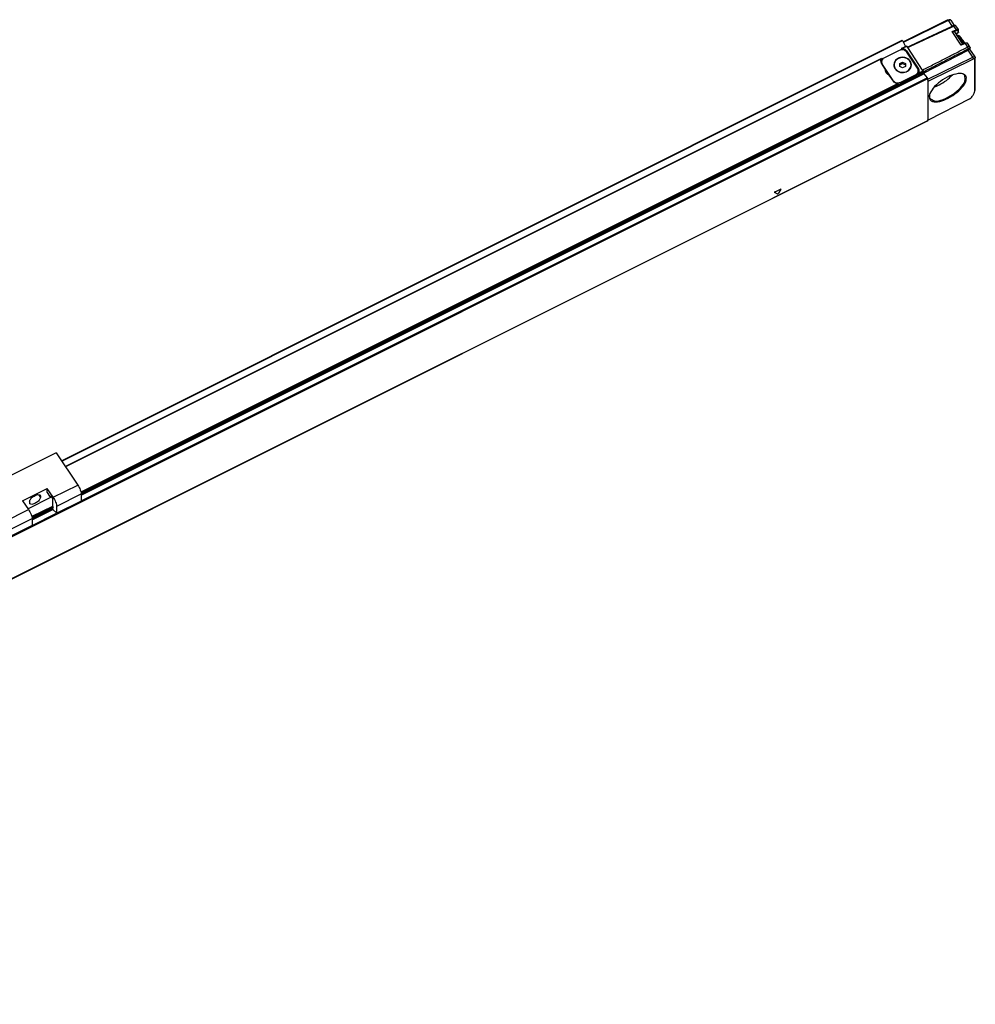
# Model space of a CAD drawing. Header units: millimetres. Extents: x -500 to 979, y -592 to 328.
# Tile 21 of 23: x 615 to 952, y -579 to -232. Entities that reach past the tile are written whole.
import ezdxf

# ---------------------------------------------------------------- set-up
doc = ezdxf.new("R2010")
doc.units = ezdxf.units.MM

# ---------------------------------------------------------------- blocks, each defined once
blk = doc.blocks.new('SOPORTE_INTERMEDIO_S__23', base_point=(601.74, -414.48))
at = {"color": 7, "linetype": 'Continuous'}
for p, q in [((627.72, -384.46), (601.74, -397.45)), ((627.72, -384.46), (635.32, -395.86)), ((601.74, -397.45), (609.34, -408.85)), ((601.74, -401.2), (601.74, -397.45)), ((615.9, -401.37), (624.56, -397.04)), ((626.66, -400.19), (624.56, -397.04)), ((624.56, -398.54), (624.56, -397.04)), ((624.56, -398.54), (625.41, -399.82)), ((636.57, -398.99), (636.57, -401.49)), ((607.24, -409.45), (601.74, -401.2)), ((615.9, -401.37), (618, -404.52)), ((617.78, -404.19), (626.06, -400.04)), ((618.28, -401.68), (618.28, -402.18)), ((622.18, -399.73), (622.18, -400.23)), ((625.41, -399.82), (625.91, -399.82)), ((625.91, -399.82), (626.41, -400.57)), ((626.41, -400.57), (626.41, -403.47)), ((636.57, -401.49), (627.91, -405.82)), ((626.41, -403.47), (626.65, -403.82)), ((626.42, -404.1), (626.66, -403.84)), ((626.56, -404.43), (627.91, -405.82)), ((626.66, -403.84), (626.65, -403.82)), ((627.91, -405.82), (627.91, -403.32)), ((608.09, -408.48), (607.24, -407.2)), ((607.24, -407.2), (607.24, -409.45)), ((607.24, -409.45), (608.74, -408.7)), ((608.59, -408.48), (608.09, -408.48)), ((609.09, -409.23), (608.59, -408.48)), ((609.09, -412.13), (609.09, -409.23)), ((619.25, -407.65), (619.25, -410.15)), ((609.33, -412.48), (609.09, -412.13)), ((609.1, -412.76), (609.34, -412.5)), ((609.33, -412.48), (609.34, -412.5)), ((619.25, -410.15), (610.59, -414.48)), ((610.59, -411.98), (610.59, -414.48)), ((610.59, -414.48), (609.23, -413.09))]:
    blk.add_line(p, q, dxfattribs=at)
at = {"color": 3, "linetype": 'Continuous'}
for p, q in [((626.66, -400.19), (635.32, -395.86)), ((627.91, -403.32), (636.57, -398.99)), ((621.5, -399.22), (622.18, -400.23)), ((621.88, -399.28), (622.18, -399.73)), ((609.34, -408.85), (618, -404.52)), ((610.59, -411.98), (619.25, -407.65))]:
    blk.add_line(p, q, dxfattribs=at)
at = {"color": 7, "linetype": 'Continuous'}
for centre, start, end in [((618.77, -402.19), 178.7465, 212.4529), ((621.69, -399.72), 358.7465, 32.4529)]:
    blk.add_arc(centre, 0.49, start, end, dxfattribs=at)
for points, knots in [([(635.32, -395.86), (635.49, -396.13), (635.82, -396.67), (636.2, -397.52), (636.49, -398.29), (636.55, -398.78), (636.57, -398.99)], [0, 0, 0, 0, 0.943014, 1.911286, 2.767278, 3.395609, 3.395609, 3.395609, 3.395609]), ([(618.28, -401.68), (618.42, -401.34), (618.75, -400.5), (619.9, -399.75), (621.1, -399.07), (621.83, -399.35), (622.1, -399.46)], [0, 0, 0, 0, 1.086916, 2.631825, 4.053131, 4.897007, 4.897007, 4.897007, 4.897007]), ([(622.18, -400.23), (622.05, -400.58), (621.72, -401.42), (620.57, -402.17), (619.36, -402.85), (618.63, -402.56), (618.36, -402.46)], [0, 0, 0, 0, 1.086916, 2.631825, 4.053131, 4.897007, 4.897007, 4.897007, 4.897007]), ([(626.66, -400.19), (626.83, -400.46), (627.16, -401), (627.54, -401.85), (627.83, -402.62), (627.89, -403.11), (627.91, -403.32)], [0, 0, 0, 0, 0.943014, 1.911286, 2.767278, 3.395609, 3.395609, 3.395609, 3.395609]), ([(618, -404.52), (618.17, -404.79), (618.5, -405.33), (618.88, -406.18), (619.17, -406.95), (619.23, -407.44), (619.25, -407.65)], [0, 0, 0, 0, 0.943014, 1.911286, 2.767278, 3.395609, 3.395609, 3.395609, 3.395609]), ([(626.42, -404.1), (626.42, -404.12), (626.41, -404.17), (626.45, -404.25), (626.49, -404.35), (626.53, -404.41), (626.56, -404.43)], [0, 0, 0, 0, 0.0522905, 0.1517776, 0.2694623, 0.3673844, 0.3673844, 0.3673844, 0.3673844]), ([(609.34, -408.85), (609.51, -409.12), (609.84, -409.66), (610.22, -410.51), (610.51, -411.28), (610.57, -411.77), (610.59, -411.98)], [0, 0, 0, 0, 0.943014, 1.911286, 2.767278, 3.395609, 3.395609, 3.395609, 3.395609]), ([(609.23, -413.09), (609.21, -413.07), (609.17, -413.01), (609.13, -412.91), (609.09, -412.83), (609.1, -412.78), (609.1, -412.76)], [0, 0, 0, 0, 0.0979221, 0.2156067, 0.3150939, 0.3673844, 0.3673844, 0.3673844, 0.3673844])]:
    blk.add_open_spline(points, degree=3, knots=knots, dxfattribs=at)
blk = doc.blocks.new('REGLA_S-620__25', base_point=(286.61, -585.94))
at = {"color": 7, "linetype": 'Continuous'}
for p, q in [((926.26, -239.65), (941.95, -231.96)), ((926.36, -239.85), (942.2, -232.08)), ((942.25, -231.89), (942.8, -231.93)), ((943.02, -232.04), (944.3, -233.95)), ((945.75, -235.37), (944.89, -234.09)), ((945.81, -236.27), (945.81, -235.58)), ((629.61, -387.29), (925.93, -239.13)), ((926.05, -239.27), (927.13, -241.28)), ((947.32, -240.49), (944.46, -236.2)), ((945.27, -237.29), (945.29, -237.28)), ((945.74, -236.42), (945.7, -236.44)), ((945.79, -236.34), (945.74, -236.42)), ((945.79, -236.34), (945.8, -236.31)), ((945.81, -236.27), (945.8, -236.31)), ((947.12, -238.93), (946.67, -238.33)), ((924.86, -242.7), (919.66, -245.29)), ((925.66, -242.05), (925.66, -242.47)), ((925.7, -242), (927.43, -241.14)), ((927.43, -242.81), (931.68, -249.19)), ((927.87, -241.74), (927.52, -241.22)), ((933.42, -250.71), (949.24, -242.64)), ((948.04, -240.14), (947.05, -240.63)), ((949.8, -241.46), (948.95, -240.17)), ((951.67, -245.01), (949.82, -242.24)), ((918.59, -245.56), (630.99, -389.36)), ((918.61, -245.57), (918.61, -246.07)), ((918.95, -245.9), (918.61, -246.07)), ((931.34, -248.95), (927.59, -243.33)), ((934.92, -252.87), (950.85, -245.06)), ((935.07, -253.54), (951.1, -245.69)), ((951.52, -256.7), (951.52, -245.73)), ((951.71, -256.11), (951.71, -245.13)), ((920.06, -249.42), (918.59, -247.23)), ((918.66, -247.29), (918.66, -246.79)), ((918.93, -247.66), (922.68, -253.28)), ((920.06, -250.02), (920.06, -249.42)), ((923.09, -247.93), (923.09, -247.83)), ((925.09, -247.33), (926.09, -246.83)), ((925.09, -247.83), (926.09, -247.33)), ((925.09, -247.83), (925.09, -247.33)), ((925.09, -248.33), (925.09, -247.83)), ((926.09, -248.83), (925.09, -248.33)), ((926.09, -246.83), (927.09, -247.33)), ((926.09, -246.83), (926.09, -247.33)), ((926.09, -247.33), (927.09, -247.83)), ((927.09, -248.33), (926.09, -248.83)), ((927.09, -247.33), (927.09, -247.83)), ((927.09, -247.83), (927.09, -248.33)), ((929.09, -247.93), (929.09, -247.83)), ((931.6, -249.67), (931.68, -249.79)), ((933.32, -249.92), (933.12, -249.62)), ((920.99, -251.25), (920.06, -249.85)), ((922.84, -253.6), (921.38, -251.41)), ((924.61, -255.07), (931.66, -251.55)), ((925.41, -253.92), (930.61, -251.32)), ((930.61, -251.82), (925.41, -254.42)), ((931.61, -250.32), (931.61, -249.82)), ((931.66, -251.05), (931.66, -251.55)), ((933.42, -250.17), (933.42, -250.67)), ((933.55, -250.97), (934.78, -252.37)), ((934.92, -253.17), (934.92, -252.66)), ((934.92, -253.17), (934.92, -267.22)), ((934.92, -253.17), (935.07, -253.54)), ((924.61, -254.57), (924.61, -255.07)), ((935.07, -267.29), (935.07, -253.54)), ((949.83, -259.76), (935.07, -267.29)), ((951.39, -257.48), (951.56, -256.95)), ((934.91, -267.5), (312.23, -578.84)), ((934.91, -267.5), (934.92, -267.47)), ((934.92, -267.22), (935.07, -267.29)), ((934.92, -267.47), (934.92, -267.22))]:
    blk.add_line(p, q, dxfattribs=at)
at = {"color": 3, "linetype": 'Continuous'}
for p, q in [((941.95, -231.96), (942.2, -232.08)), ((943.56, -234.12), (942.2, -232.08)), ((943.54, -236.1), (944.93, -235.42)), ((944.07, -234.13), (943.81, -234)), ((944.07, -234.13), (944.93, -235.42)), ((944.16, -236.1), (945.03, -235.67)), ((945.71, -236.42), (945.71, -235.73)), ((629.71, -387.44), (926.05, -239.27)), ((946.74, -240.9), (943.54, -236.1)), ((945.71, -236.42), (945.7, -236.44)), ((925.66, -242.38), (925.39, -242.51)), ((926.01, -241.97), (927.52, -241.22)), ((927.43, -243.12), (927.43, -242.81)), ((933.12, -249.62), (927.87, -241.74)), ((948.13, -240.22), (946.74, -240.9)), ((948.13, -240.22), (948.99, -241.52)), ((948.99, -241.52), (949.24, -242.14)), ((950.85, -245.06), (949.24, -242.64)), ((949.84, -241.58), (949.66, -242.18)), ((918.46, -245.75), (631.05, -389.45)), ((919.21, -245.6), (918.61, -245.9)), ((951.1, -245.69), (950.85, -245.06)), ((951.71, -245.13), (951.52, -245.73)), ((918.93, -247.73), (918.93, -247.66)), ((931.68, -249.79), (931.68, -249.19)), ((312.25, -564), (934.92, -252.66)), ((636.57, -399.46), (933.55, -250.97)), ((636.57, -401.47), (934.78, -252.37)), ((930.61, -251.82), (930.61, -251.32)), ((931.66, -251.05), (933.42, -250.17)), ((933.42, -250.67), (931.66, -251.55)), ((931.81, -250.67), (933.32, -249.92)), ((924.26, -254.45), (636.47, -398.34)), ((924.61, -254.57), (636.53, -398.61)), ((924.61, -255.07), (636.57, -399.1)), ((922.68, -253.36), (922.68, -253.28)), ((925.41, -254.42), (925.41, -253.92)), ((951.52, -256.7), (951.71, -256.11)), ((934.92, -267.47), (312.25, -578.8)), ((881.9, -293.24), (880.98, -292.77)), ((881.17, -292.49), (883.01, -291.57)), ((883.2, -291.66), (882.28, -293.05)), ((626.41, -403.37), (619.15, -407)), ((626.51, -403.62), (619.21, -407.27)), ((626.42, -404.17), (619.25, -407.76)), ((619.25, -408.12), (626.58, -404.46)), ((619.25, -410.13), (627.9, -405.81))]:
    blk.add_line(p, q, dxfattribs=at)
for centre, radius, start, end in [((945.64, -235.58), 0.171, 294.5505, 358.0694), ((945.63, -236.26), 0.179, 295.3253, 341.5907)]:
    blk.add_arc(centre, radius, start, end, dxfattribs=at)
at = {"color": 7, "linetype": 'Continuous'}
for centre, radius, start, end in [((945.43, -235.58), 0.374, 359.4182, 33.1118), ((949.96, -243.98), 1.52, 101.4107, 118.0439), ((949.62, -241.57), 0.217, 358.6644, 32.3618), ((919.86, -246.37), 1.53, 156.1869, 179.8763), ((919.89, -246.97), 1.57, 144.8168, 168.5936), ((918.6, -245.57), 0.0148, 1.1693, 117.8171), ((951.49, -245.13), 0.218, 358.7465, 32.4529), ((919.89, -246.35), 1.56, 180.3465, 214.0378), ((920.23, -246.78), 1.56, 180.3465, 214.0378), ((920.23, -247.28), 1.56, 180.3465, 181.7519), ((921.53, -249.77), 1.51, 166.8611, 179.9787), ((925.41, -247.82), 2.42, 180.3465, 214.0378), ((925.43, -247.82), 2.35, 180.3465, 214.0378), ((925.43, -247.92), 2.35, 180.3465, 214.0378), ((930.04, -249.83), 1.56, 0.3465, 34.0378), ((930.38, -250.06), 1.56, 0.3465, 34.0378), ((930.38, -250.66), 1.56, 11.3589, 34.0378), ((921.53, -250.37), 1.51, 166.8611, 168.5248), ((930.41, -250.05), 1.53, 336.1869, 359.8763), ((949.37, -258.83), 1.04, 296.3986, 318.8201)]:
    blk.add_arc(centre, radius, start, end, dxfattribs=at)
for points, knots in [([(941.95, -231.96), (942, -231.94), (942.1, -231.89), (942.2, -231.89), (942.25, -231.89)], [0, 0, 0, 0, 0.1734228, 0.3115723, 0.3115723, 0.3115723, 0.3115723]), ([(942.8, -231.93), (942.71, -231.94), (942.5, -231.95), (942.31, -232.04), (942.2, -232.08)], [0, 0, 0, 0, 0.2762991, 0.6231446, 0.6231446, 0.6231446, 0.6231446]), ([(943.02, -232.04), (942.99, -232.01), (942.94, -231.95), (942.85, -231.94), (942.8, -231.93)], [0, 0, 0, 0, 0.1118065, 0.2479815, 0.2479815, 0.2479815, 0.2479815]), ([(927.75, -241.56), (929.07, -240.93), (931.73, -239.68), (935.73, -237.8), (939.76, -235.91), (942.46, -234.64), (943.81, -234)], [0, 0, 0, 0, 4.400304, 8.800608, 13.27895, 17.754203, 17.754203, 17.754203, 17.754203]), ([(927.87, -241.74), (929.22, -241.11), (931.91, -239.84), (935.96, -237.94), (940.01, -236.03), (942.72, -234.76), (944.07, -234.13)], [0, 0, 0, 0, 4.470425, 8.940849, 13.419706, 17.898561, 17.898561, 17.898561, 17.898561]), ([(944.11, -233.93), (944.08, -233.93), (944.02, -233.93), (943.94, -233.95), (943.87, -233.98), (943.83, -233.99), (943.81, -234)], [0, 0, 0, 0, 0.0837508, 0.1832558, 0.2443204, 0.3081079, 0.3081079, 0.3081079, 0.3081079]), ([(944.67, -233.98), (944.61, -233.98), (944.49, -233.98), (944.33, -234.02), (944.18, -234.07), (944.11, -234.11), (944.07, -234.13)], [0, 0, 0, 0, 0.1671784, 0.3736029, 0.4963544, 0.6245465, 0.6245465, 0.6245465, 0.6245465]), ([(944.11, -233.93), (944.16, -233.94), (944.25, -233.95), (944.39, -233.96), (944.53, -233.97), (944.62, -233.98), (944.67, -233.98)], [0, 0, 0, 0, 0.140202, 0.2804012, 0.420599, 0.5607957, 0.5607957, 0.5607957, 0.5607957]), ([(944.89, -234.09), (944.88, -234.08), (944.86, -234.05), (944.8, -234.02), (944.74, -233.99), (944.69, -233.99), (944.67, -233.98)], [0, 0, 0, 0, 0.0494676, 0.1156374, 0.1816293, 0.2561143, 0.2561143, 0.2561143, 0.2561143]), ([(925.93, -239.13), (925.94, -239.14), (925.97, -239.14), (926.01, -239.2), (926.04, -239.24), (926.05, -239.27)], [0, 0, 0, 0, 0.0332481, 0.0985388, 0.1897038, 0.1897038, 0.1897038, 0.1897038]), ([(943.54, -236.1), (943.6, -236.1), (943.71, -236.09), (943.88, -236.09), (944.02, -236.1), (944.12, -236.1), (944.16, -236.1)], [0, 0, 0, 0, 0.1746461, 0.3309299, 0.494303, 0.6167821, 0.6167821, 0.6167821, 0.6167821]), ([(944.16, -236.1), (944.23, -236.1), (944.34, -236.09), (944.42, -236.17), (944.46, -236.2)], [0, 0, 0, 0, 0.1866098, 0.3292088, 0.3292088, 0.3292088, 0.3292088]), ([(945.7, -236.44), (945.57, -236.51), (945.37, -236.61), (945.14, -236.73), (944.99, -236.81), (944.93, -236.84), (944.9, -236.86)], [0, 0, 0, 0, 0.4245303, 0.6823271, 0.7919586, 0.9015902, 0.9015902, 0.9015902, 0.9015902]), ([(944.92, -236.84), (944.92, -236.85), (944.92, -236.87), (944.92, -236.88), (944.92, -236.89)], [0, 0, 0, 0, 0.0237939, 0.04854179, 0.04854179, 0.04854179, 0.04854179]), ([(945.16, -237.25), (945.39, -237.4), (946.02, -237.81), (946.43, -238.44), (946.69, -238.83)], [0, 0, 0, 0, 0.844821, 2.221811, 2.221811, 2.221811, 2.221811]), ([(945.29, -237.28), (945.49, -237.32), (946.09, -237.46), (946.44, -237.98), (946.67, -238.33)], [0, 0, 0, 0, 0.594693, 1.787396, 1.787396, 1.787396, 1.787396]), ([(946.67, -238.33), (946.88, -238.62), (947.31, -239.24), (947.66, -239.9), (947.83, -240.24)], [0, 0, 0, 0, 1.07998, 2.24185, 2.24185, 2.24185, 2.24185]), ([(946.69, -238.83), (946.84, -239.08), (947.16, -239.58), (947.44, -240.1), (947.58, -240.37)], [0, 0, 0, 0, 0.873085, 1.777904, 1.777904, 1.777904, 1.777904]), ([(947.12, -238.93), (947.26, -239.13), (947.55, -239.54), (947.78, -239.98), (947.9, -240.21)], [0, 0, 0, 0, 0.723023, 1.500872, 1.500872, 1.500872, 1.500872]), ([(927.59, -243.33), (927.2, -242.98), (926.41, -242.27), (925.39, -242.55), (924.86, -242.7)], [0, 0, 0, 0, 1.458004, 2.985336, 2.985336, 2.985336, 2.985336]), ([(925.7, -242), (925.7, -242), (925.69, -242.01), (925.67, -242.02), (925.66, -242.03), (925.66, -242.04), (925.66, -242.05)], [0, 0, 0, 0, 0.01854974, 0.02651261, 0.04966038, 0.0650352, 0.0650352, 0.0650352, 0.0650352]), ([(926.01, -241.97), (925.98, -241.96), (925.93, -241.96), (925.84, -241.96), (925.77, -241.97), (925.72, -241.99), (925.7, -242)], [0, 0, 0, 0, 0.1004202, 0.1666209, 0.2517615, 0.3186645, 0.3186645, 0.3186645, 0.3186645]), ([(926.01, -241.97), (926.3, -242.04), (926.86, -242.17), (927.24, -242.6), (927.43, -242.81)], [0, 0, 0, 0, 0.864042, 1.681987, 1.681987, 1.681987, 1.681987]), ([(927.43, -241.14), (927.44, -241.14), (927.48, -241.15), (927.5, -241.19), (927.52, -241.22)], [0, 0, 0, 0, 0.039792, 0.1225547, 0.1225547, 0.1225547, 0.1225547]), ([(933.12, -249.62), (934.44, -248.94), (937.08, -247.59), (941.05, -245.57), (945.02, -243.54), (947.67, -242.19), (948.99, -241.52)], [0, 0, 0, 0, 4.451207, 8.902414, 13.362017, 17.821621, 17.821621, 17.821621, 17.821621]), ([(933.42, -250.22), (934.73, -249.55), (937.36, -248.21), (941.31, -246.19), (945.27, -244.17), (947.92, -242.82), (949.24, -242.14)], [0, 0, 0, 0, 4.423142, 8.846283, 13.305373, 17.761388, 17.761388, 17.761388, 17.761388]), ([(947.05, -240.63), (947.02, -240.64), (946.97, -240.68), (946.89, -240.74), (946.82, -240.82), (946.77, -240.87), (946.74, -240.9)], [0, 0, 0, 0, 0.090054, 0.1919881, 0.3002292, 0.4102506, 0.4102506, 0.4102506, 0.4102506]), ([(948.04, -240.14), (948.09, -240.12), (948.21, -240.07), (948.38, -240.02), (948.54, -240), (948.68, -240), (948.84, -240.05), (948.91, -240.14), (948.95, -240.17)], [0, 0, 0, 0, 0.169664, 0.397189, 0.5249419, 0.6484734, 0.832557, 0.9846343, 0.9846343, 0.9846343, 0.9846343]), ([(949.8, -241.46), (949.77, -241.42), (949.68, -241.35), (949.52, -241.35), (949.38, -241.37), (949.26, -241.4), (949.13, -241.45), (949.04, -241.49), (948.99, -241.52)], [0, 0, 0, 0, 0.1423114, 0.3306926, 0.4460554, 0.5748454, 0.6943531, 0.8642237, 0.8642237, 0.8642237, 0.8642237]), ([(949.66, -242.18), (949.65, -242.15), (949.64, -242.08), (949.52, -242.06), (949.39, -242.08), (949.29, -242.12), (949.24, -242.14)], [0, 0, 0, 0, 0.0836234, 0.1797189, 0.3169642, 0.488456, 0.488456, 0.488456, 0.488456]), ([(949.66, -242.49), (949.66, -242.44), (949.66, -242.33), (949.66, -242.23), (949.66, -242.18)], [0, 0, 0, 0, 0.1585049, 0.3170107, 0.3170107, 0.3170107, 0.3170107]), ([(949.82, -242.24), (949.82, -242.23), (949.81, -242.22), (949.79, -242.24), (949.77, -242.26), (949.74, -242.31), (949.7, -242.39), (949.67, -242.46), (949.66, -242.49)], [0, 0, 0, 0, 0.0122828, 0.0325565, 0.0611058, 0.0957078, 0.2115301, 0.3272779, 0.3272779, 0.3272779, 0.3272779]), ([(949.84, -242.26), (949.84, -242.21), (949.84, -242.11), (949.84, -241.94), (949.84, -241.77), (949.84, -241.64), (949.84, -241.58)], [0, 0, 0, 0, 0.1521376, 0.3042752, 0.4917752, 0.6792751, 0.6792751, 0.6792751, 0.6792751]), ([(918.46, -245.75), (918.46, -245.73), (918.48, -245.69), (918.52, -245.63), (918.55, -245.58), (918.58, -245.56), (918.59, -245.56)], [0, 0, 0, 0, 0.0569783, 0.1370063, 0.19737, 0.2360599, 0.2360599, 0.2360599, 0.2360599]), ([(919.66, -245.29), (919.38, -245.48), (918.83, -245.84), (918.72, -246.48), (918.66, -246.79)], [0, 0, 0, 0, 0.968399, 1.874924, 1.874924, 1.874924, 1.874924]), ([(929.19, -247.83), (929.1, -247.36), (928.91, -246.38), (927.65, -245.38), (926.09, -245.03), (924.52, -245.38), (923.26, -246.38), (923.08, -247.36), (922.99, -247.83)], [0, 0, 0, 0, 1.405113, 2.906132, 4.497307, 6.088481, 7.5895, 8.994614, 8.994614, 8.994614, 8.994614]), ([(924.54, -245.61), (924.11, -245.88), (923.3, -246.42), (923.09, -247.37), (922.99, -247.83)], [0, 0, 0, 0, 1.4525, 2.810976, 2.810976, 2.810976, 2.810976]), ([(929.09, -247.83), (929, -247.37), (928.82, -246.43), (927.6, -245.46), (926.09, -245.12), (924.58, -245.46), (923.35, -246.43), (923.17, -247.37), (923.09, -247.83)], [0, 0, 0, 0, 1.359787, 2.812386, 4.352232, 5.892078, 7.344678, 8.704465, 8.704465, 8.704465, 8.704465]), ([(929.19, -247.83), (929.18, -247.7), (929.15, -247.44), (929.03, -247.06), (928.86, -246.71), (928.63, -246.38), (928.35, -246.08), (928.01, -245.82), (927.76, -245.67), (927.61, -245.59), (927.6, -245.59), (927.59, -245.58)], [0, 0, 0, 0, 0.391978, 0.782606, 1.176182, 1.576163, 1.985398, 2.406406, 2.841632, 2.869583, 2.897528, 2.897528, 2.897528, 2.897528]), ([(950.85, -245.06), (951.03, -244.97), (951.3, -244.84), (951.57, -244.96), (951.67, -245.01)], [0, 0, 0, 0, 0.5337633, 0.8569584, 0.8569584, 0.8569584, 0.8569584]), ([(951.1, -245.69), (951.21, -245.63), (951.37, -245.55), (951.48, -245.68), (951.52, -245.73)], [0, 0, 0, 0, 0.3106354, 0.4786212, 0.4786212, 0.4786212, 0.4786212]), ([(921.38, -251.41), (921, -251.24), (920.27, -250.91), (920.1, -250.14), (920.02, -249.77)], [0, 0, 0, 0, 1.170888, 2.249352, 2.249352, 2.249352, 2.249352]), ([(923.4, -249.17), (923.87, -249.62), (924.83, -250.55), (926.89, -250.6), (928.74, -249.66), (929.04, -248.42), (929.19, -247.83)], [0, 0, 0, 0, 1.881474, 3.873265, 5.787669, 7.543021, 7.543021, 7.543021, 7.543021]), ([(923.49, -249.13), (923.94, -249.56), (924.87, -250.46), (926.85, -250.51), (928.6, -249.64), (928.93, -248.48), (929.09, -247.93)], [0, 0, 0, 0, 1.820782, 3.748321, 5.553218, 7.206877, 7.206877, 7.206877, 7.206877]), ([(924.31, -250.02), (924.15, -249.91), (923.84, -249.69), (923.61, -249.38), (923.49, -249.23)], [0, 0, 0, 0, 0.575214, 1.146531, 1.146531, 1.146531, 1.146531]), ([(929.09, -247.93), (929.02, -248.37), (928.87, -249.26), (928.14, -249.81), (927.77, -250.09)], [0, 0, 0, 0, 1.281383, 2.617514, 2.617514, 2.617514, 2.617514]), ([(930.61, -251.32), (930.89, -251.13), (931.44, -250.77), (931.55, -250.13), (931.61, -249.82)], [0, 0, 0, 0, 0.968399, 1.874924, 1.874924, 1.874924, 1.874924]), ([(930.61, -251.82), (930.89, -251.63), (931.44, -251.27), (931.55, -250.63), (931.61, -250.32)], [0, 0, 0, 0, 0.968399, 1.874924, 1.874924, 1.874924, 1.874924]), ([(931.66, -251.05), (931.66, -251.02), (931.68, -250.96), (931.72, -250.87), (931.77, -250.77), (931.8, -250.7), (931.81, -250.67)], [0, 0, 0, 0, 0.0746685, 0.1982354, 0.2946935, 0.4096749, 0.4096749, 0.4096749, 0.4096749]), ([(933.32, -249.92), (933.34, -249.96), (933.39, -250.04), (933.41, -250.13), (933.42, -250.17)], [0, 0, 0, 0, 0.1526998, 0.2710369, 0.2710369, 0.2710369, 0.2710369]), ([(933.55, -250.97), (933.52, -250.92), (933.45, -250.83), (933.43, -250.72), (933.42, -250.67)], [0, 0, 0, 0, 0.1751967, 0.3271934, 0.3271934, 0.3271934, 0.3271934]), ([(934.78, -252.37), (934.82, -252.42), (934.88, -252.51), (934.91, -252.61), (934.92, -252.66)], [0, 0, 0, 0, 0.1751967, 0.3271934, 0.3271934, 0.3271934, 0.3271934]), ([(935.41, -259.12), (935.61, -259.67), (936.07, -260.96), (938.81, -260.89), (941.54, -259.98), (944.58, -258.2), (947, -255.93), (948.6, -253.79), (948.61, -251.26), (947.29, -250.96), (946.62, -250.81)], [0, 0, 0, 0, 1.607444, 3.783167, 6.932714, 10.609288, 14.119247, 16.838663, 18.60865, 20.434443, 20.434443, 20.434443, 20.434443]), ([(946.34, -250.79), (945.36, -250.94), (943.15, -251.27), (940.13, -253.02), (937.35, -255.14), (936.19, -257.05), (935.67, -257.9)], [0, 0, 0, 0, 2.968149, 6.650249, 10.332348, 13.300497, 13.300497, 13.300497, 13.300497]), ([(935.74, -259.7), (936.29, -260.03), (937.71, -260.9), (940.66, -259.93), (943.73, -258.42), (946.3, -256.17), (948.33, -253.82), (948.07, -252.18), (947.97, -251.54)], [0, 0, 0, 0, 1.87075, 4.809996, 8.528885, 12.247774, 15.187021, 17.057771, 17.057771, 17.057771, 17.057771]), ([(938.95, -254.88), (939.83, -254.38), (941.56, -253.42), (942.95, -252.01), (943.63, -251.33)], [0, 0, 0, 0, 3.028807, 5.901815, 5.901815, 5.901815, 5.901815]), ([(946.62, -250.81), (946.58, -250.8), (946.48, -250.8), (946.39, -250.79), (946.34, -250.79)], [0, 0, 0, 0, 0.1385449, 0.2804397, 0.2804397, 0.2804397, 0.2804397]), ([(947.97, -251.54), (947.77, -251.34), (947.32, -250.9), (946.69, -250.83), (946.34, -250.79)], [0, 0, 0, 0, 0.827834, 1.840375, 1.840375, 1.840375, 1.840375]), ([(922.68, -253.28), (923.07, -253.63), (923.86, -254.35), (924.89, -254.06), (925.41, -253.92)], [0, 0, 0, 0, 1.458004, 2.985336, 2.985336, 2.985336, 2.985336]), ([(924.26, -254.45), (923.97, -254.38), (923.41, -254.25), (923.03, -253.81), (922.84, -253.6)], [0, 0, 0, 0, 0.864042, 1.681987, 1.681987, 1.681987, 1.681987]), ([(924.61, -254.57), (924.6, -254.55), (924.57, -254.51), (924.47, -254.49), (924.37, -254.46), (924.29, -254.45), (924.26, -254.45)], [0, 0, 0, 0, 0.0507766, 0.167892, 0.2745452, 0.3857742, 0.3857742, 0.3857742, 0.3857742]), ([(924.61, -254.64), (924.75, -254.62), (925.03, -254.59), (925.28, -254.48), (925.41, -254.42)], [0, 0, 0, 0, 0.4141401, 0.8345004, 0.8345004, 0.8345004, 0.8345004]), ([(937.21, -255.6), (937.5, -255.5), (938.09, -255.29), (938.65, -255.02), (938.95, -254.88)], [0, 0, 0, 0, 0.907996, 1.879286, 1.879286, 1.879286, 1.879286]), ([(951.39, -257.48), (951.43, -257.35), (951.5, -257.09), (951.52, -256.83), (951.52, -256.7)], [0, 0, 0, 0, 0.4160354, 0.7914752, 0.7914752, 0.7914752, 0.7914752]), ([(951.56, -256.95), (951.6, -256.81), (951.68, -256.53), (951.7, -256.25), (951.71, -256.11)], [0, 0, 0, 0, 0.4480382, 0.8523579, 0.8523579, 0.8523579, 0.8523579]), ([(935.58, -258.17), (935.53, -258.33), (935.44, -258.64), (935.42, -258.97), (935.41, -259.12)], [0, 0, 0, 0, 0.5116755, 0.9713288, 0.9713288, 0.9713288, 0.9713288]), ([(935.67, -257.9), (935.62, -258.06), (935.53, -258.36), (935.51, -258.67), (935.5, -258.82)], [0, 0, 0, 0, 0.4945649, 0.9388472, 0.9388472, 0.9388472, 0.9388472]), ([(935.5, -258.82), (935.51, -258.98), (935.53, -259.29), (935.67, -259.56), (935.74, -259.7)], [0, 0, 0, 0, 0.4737478, 0.9128704, 0.9128704, 0.9128704, 0.9128704]), ([(935.67, -257.9), (935.66, -257.95), (935.63, -258.04), (935.6, -258.12), (935.58, -258.17)], [0, 0, 0, 0, 0.1418947, 0.2804397, 0.2804397, 0.2804397, 0.2804397]), ([(950.15, -259.51), (950.43, -259.18), (950.94, -258.55), (951.25, -257.82), (951.39, -257.48)], [0, 0, 0, 0, 1.298867, 2.387125, 2.387125, 2.387125, 2.387125])]:
    blk.add_open_spline(points, degree=3, knots=knots, dxfattribs=at)
at = {"color": 3, "linetype": 'Continuous'}
for points, knots in [([(944.93, -235.42), (945.1, -235.34), (945.38, -235.2), (945.65, -235.33), (945.75, -235.37)], [0, 0, 0, 0, 0.5337633, 0.8569584, 0.8569584, 0.8569584, 0.8569584]), ([(944.93, -235.42), (944.96, -235.47), (945, -235.54), (945.02, -235.63), (945.03, -235.67)], [0, 0, 0, 0, 0.1526815, 0.2715371, 0.2715371, 0.2715371, 0.2715371]), ([(945.03, -235.67), (945.2, -235.58), (945.47, -235.45), (945.64, -235.66), (945.71, -235.73)], [0, 0, 0, 0, 0.4970166, 0.765794, 0.765794, 0.765794, 0.765794]), ([(944.88, -236.84), (944.9, -236.83), (944.94, -236.81), (944.99, -236.79), (945.04, -236.76), (945.11, -236.72), (945.19, -236.68), (945.3, -236.63), (945.4, -236.58), (945.5, -236.52), (945.6, -236.47), (945.67, -236.43), (945.71, -236.42)], [0, 0, 0, 0, 0.0577864, 0.1155727, 0.173359, 0.2311453, 0.3467176, 0.4622899, 0.5778619, 0.6934338, 0.8090055, 0.9245771, 0.9245771, 0.9245771, 0.9245771]), ([(948.04, -240.14), (948.05, -240.15), (948.09, -240.16), (948.11, -240.2), (948.13, -240.22)], [0, 0, 0, 0, 0.0407443, 0.1235054, 0.1235054, 0.1235054, 0.1235054]), ([(948.13, -240.22), (948.3, -240.14), (948.58, -240), (948.85, -240.13), (948.95, -240.17)], [0, 0, 0, 0, 0.5337633, 0.8569584, 0.8569584, 0.8569584, 0.8569584]), ([(881.17, -292.49), (881.08, -292.54), (880.96, -292.6), (880.97, -292.73), (880.98, -292.77)], [0, 0, 0, 0, 0.2438877, 0.3689226, 0.3689226, 0.3689226, 0.3689226]), ([(881.9, -293.24), (881.97, -293.23), (882.12, -293.22), (882.22, -293.11), (882.28, -293.05)], [0, 0, 0, 0, 0.1901093, 0.4340905, 0.4340905, 0.4340905, 0.4340905]), ([(883.2, -291.66), (883.21, -291.61), (883.23, -291.48), (883.1, -291.54), (883.01, -291.57)], [0, 0, 0, 0, 0.1248262, 0.314678, 0.314678, 0.314678, 0.314678])]:
    blk.add_open_spline(points, degree=3, knots=knots, dxfattribs=at)
blk = doc.blocks.new('REGLA_S2-620__26', base_point=(286.61, -591.95))
for name, p in [('REGLA_S-620__25', (286.61, -585.94)), ('SOPORTE_INTERMEDIO_S__23', (601.74, -414.48))]:
    blk.add_blockref(name, p)
blk = doc.blocks.new('ISO2', base_point=(381, -534))
blk.add_blockref('REGLA_S2-620__26', (286.61, -591.95))

msp = doc.modelspace()

# ---------------------------------------------------------------- block references
msp.add_blockref('ISO2', (381, -534))

doc.saveas('drawing.dxf')
